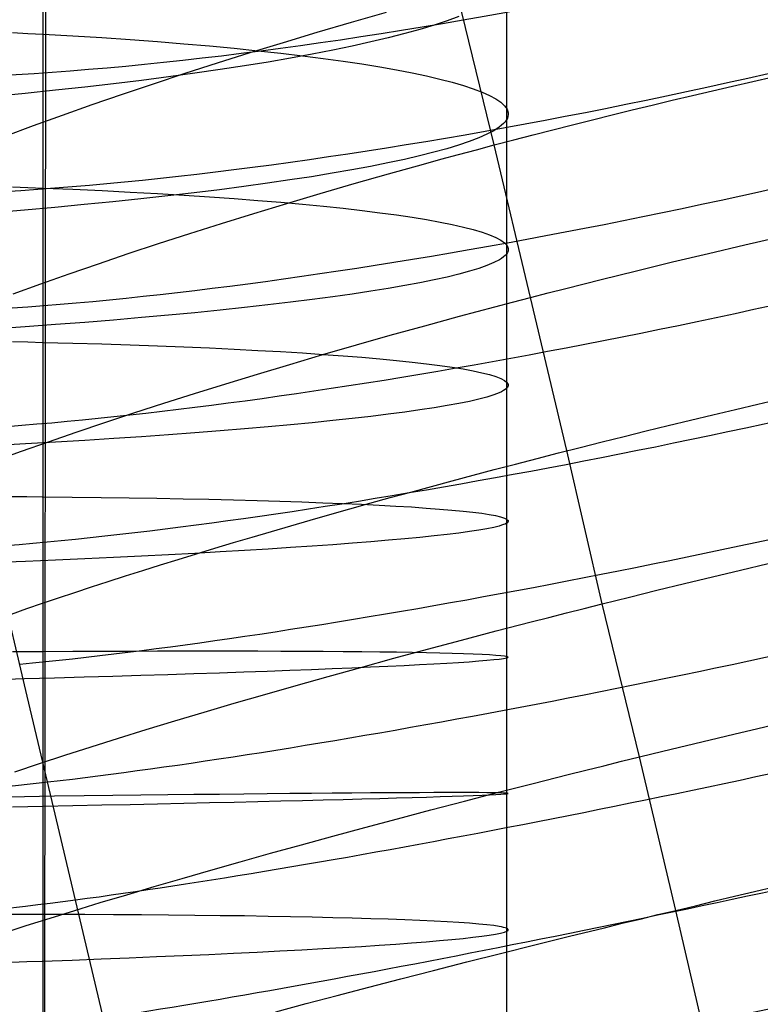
# Model space of a CAD drawing. Extents: x -383 to 1849, y -1185 to -529.
# Tile 137 of 256: x -357 to -348, y -1016 to -1003. Entities that reach past the tile are written whole.
import ezdxf

# ---------------------------------------------------------------- set-up
doc = ezdxf.new("R2010")
doc.units = 0
doc.layers.add('PREDEFINITO', color=7, linetype='CONTINUOUS')

msp = doc.modelspace()

# ---------------------------------------------------------------- linework, layer by layer
at = {"layer": 'PREDEFINITO'}
for p, q in [((-356.95, -878.052, 395), (-357.087, -1065.254, 395)), ((-357.08, -1079.133, 420), (-357.053, -884.99, 420)), ((-357.08, -1079.133, 370), (-357.053, -884.99, 370)), ((-351.137, -1000.868, 661.939), (-351.137, -1004.292, 662.456)), ((-351.293, -1004.612, 473.107), (-351.768, -1002.663, 473.358)), ((-353.119, -1003.041, 473.766), (-352.674, -1002.913, 473.614)), ((-353.559, -1003.169, 473.935), (-353.119, -1003.041, 473.766)), ((-351.897, -1003.023, 658.411), (-352.063, -1003.078, 657.953)), ((-351.746, -1002.968, 658.873), (-351.897, -1003.023, 658.411)), ((-357.463, -1003.173, 675.527), (-357.266, -1003.183, 675.385)), ((-357.266, -1003.183, 675.385), (-357.071, -1003.193, 675.239)), ((-353.992, -1003.299, 474.119), (-353.559, -1003.169, 473.935)), ((-352.44, -1003.187, 657.054), (-352.65, -1003.24, 656.613)), ((-352.244, -1003.133, 657.501), (-352.44, -1003.187, 657.054)), ((-352.063, -1003.078, 657.953), (-352.244, -1003.133, 657.501)), ((-357.071, -1003.193, 675.239), (-356.689, -1003.215, 674.937)), ((-356.689, -1003.215, 674.937), (-356.318, -1003.238, 674.622)), ((-356.318, -1003.238, 674.622), (-355.957, -1003.263, 674.295)), ((-355.957, -1003.263, 674.295), (-355.607, -1003.289, 673.955)), ((-355.607, -1003.289, 673.955), (-355.268, -1003.316, 673.603)), ((-354.419, -1003.43, 474.317), (-353.992, -1003.299, 474.119)), ((-352.873, -1003.293, 656.179), (-353.111, -1003.346, 655.752)), ((-352.65, -1003.24, 656.613), (-352.873, -1003.293, 656.179)), ((-355.268, -1003.316, 673.603), (-354.94, -1003.345, 673.241)), ((-354.94, -1003.345, 673.241), (-354.624, -1003.374, 672.868)), ((-354.839, -1003.562, 474.531), (-354.419, -1003.43, 474.317)), ((-354.624, -1003.374, 672.868), (-354.32, -1003.405, 672.484)), ((-354.32, -1003.405, 672.484), (-354.028, -1003.437, 672.091)), ((-354.028, -1003.437, 672.091), (-353.749, -1003.47, 671.689)), ((-353.361, -1003.398, 655.332), (-353.625, -1003.449, 654.92)), ((-353.111, -1003.346, 655.752), (-353.361, -1003.398, 655.332)), ((-355.252, -1003.695, 474.758), (-354.839, -1003.562, 474.531)), ((-354.19, -1003.55, 654.122), (-354.491, -1003.598, 653.737)), ((-353.902, -1003.5, 654.517), (-354.19, -1003.55, 654.122)), ((-353.625, -1003.449, 654.92), (-353.902, -1003.5, 654.517)), ((-353.749, -1003.47, 671.689), (-353.482, -1003.504, 671.278)), ((-353.482, -1003.504, 671.278), (-353.228, -1003.539, 670.859)), ((-353.228, -1003.539, 670.859), (-352.987, -1003.575, 670.432)), ((-354.804, -1003.646, 653.361), (-355.128, -1003.694, 652.995)), ((-354.491, -1003.598, 653.737), (-354.804, -1003.646, 653.361)), ((-352.987, -1003.575, 670.432), (-352.759, -1003.612, 669.997)), ((-352.759, -1003.612, 669.997), (-352.546, -1003.65, 669.556)), ((-352.546, -1003.65, 669.556), (-352.345, -1003.688, 669.109)), ((-352.345, -1003.688, 669.109), (-352.159, -1003.727, 668.656)), ((-355.81, -1003.785, 652.296), (-356.167, -1003.828, 651.964)), ((-355.464, -1003.74, 652.64), (-355.81, -1003.785, 652.296)), ((-355.658, -1003.828, 475), (-355.252, -1003.695, 474.758)), ((-355.128, -1003.694, 652.995), (-355.464, -1003.74, 652.64)), ((-352.159, -1003.727, 668.656), (-351.988, -1003.768, 668.197)), ((-351.988, -1003.768, 668.197), (-351.831, -1003.808, 667.734)), ((-351.831, -1003.808, 667.734), (-351.688, -1003.85, 667.266)), ((-348.24, -1003.859, 472.732), (-347.981, -1003.8, 472.731)), ((-347.981, -1003.8, 472.731), (-347.722, -1003.742, 472.736)), ((-356.912, -1003.912, 651.335), (-357.299, -1003.952, 651.04)), ((-356.535, -1003.871, 651.643), (-356.912, -1003.912, 651.335)), ((-356.167, -1003.828, 651.964), (-356.535, -1003.871, 651.643)), ((-356.055, -1003.962, 475.255), (-355.658, -1003.828, 475)), ((-351.688, -1003.85, 667.266), (-351.561, -1003.892, 666.794)), ((-351.561, -1003.892, 666.794), (-351.449, -1003.935, 666.319)), ((-351.449, -1003.935, 666.319), (-351.353, -1003.978, 665.841)), ((-348.756, -1003.979, 472.746), (-348.498, -1003.919, 472.737)), ((-348.498, -1003.919, 472.737), (-348.24, -1003.859, 472.732)), ((-357.299, -1003.952, 651.04), (-357.696, -1003.991, 650.758)), ((-356.444, -1004.096, 475.523), (-356.055, -1003.962, 475.255)), ((-351.353, -1003.978, 665.841), (-351.273, -1004.021, 665.361)), ((-351.273, -1004.021, 665.361), (-351.208, -1004.066, 664.879)), ((-351.208, -1004.066, 664.879), (-351.16, -1004.11, 664.395)), ((-349.27, -1004.101, 472.78), (-349.013, -1004.04, 472.761)), ((-349.013, -1004.04, 472.761), (-348.756, -1003.979, 472.746)), ((-356.824, -1004.23, 475.804), (-356.444, -1004.096, 475.523)), ((-351.16, -1004.11, 664.395), (-351.129, -1004.155, 663.911)), ((-351.129, -1004.155, 663.911), (-351.114, -1004.2, 663.426)), ((-349.781, -1004.226, 472.833), (-349.526, -1004.163, 472.804)), ((-349.526, -1004.163, 472.804), (-349.27, -1004.101, 472.78)), ((-357.195, -1004.364, 476.098), (-356.824, -1004.23, 475.804)), ((-351.153, -1004.315, 662.214), (-351.174, -1004.338, 661.973)), ((-351.137, -1004.292, 662.456), (-351.153, -1004.315, 662.214)), ((-351.124, -1004.269, 662.698), (-351.137, -1004.292, 662.456)), ((-351.137, -1004.292, 662.456), (-351.136, -1006.01, 662.665)), ((-351.117, -1004.246, 662.941), (-351.124, -1004.269, 662.698)), ((-351.113, -1004.223, 663.183), (-351.117, -1004.246, 662.941)), ((-351.114, -1004.2, 663.426), (-351.113, -1004.223, 663.183)), ((-350.29, -1004.353, 472.905), (-350.036, -1004.289, 472.866)), ((-350.036, -1004.289, 472.866), (-349.781, -1004.226, 472.833)), ((-357.556, -1004.498, 476.403), (-357.195, -1004.364, 476.098)), ((-351.3, -1004.43, 661.011), (-351.388, -1004.476, 660.533)), ((-351.228, -1004.384, 661.491), (-351.3, -1004.43, 661.011)), ((-351.199, -1004.361, 661.731), (-351.228, -1004.384, 661.491)), ((-351.174, -1004.338, 661.973), (-351.199, -1004.361, 661.731)), ((-350.794, -1004.481, 472.996), (-350.542, -1004.417, 472.948)), ((-350.542, -1004.417, 472.948), (-350.29, -1004.353, 472.905)), ((-351.612, -1004.569, 659.586), (-351.749, -1004.615, 659.118)), ((-351.492, -1004.522, 660.058), (-351.612, -1004.569, 659.586)), ((-351.388, -1004.476, 660.533), (-351.492, -1004.522, 660.058)), ((-351.293, -1004.612, 473.107), (-351.044, -1004.546, 473.049)), ((-351.044, -1004.546, 473.049), (-350.794, -1004.481, 472.996)), ((-351.9, -1004.661, 658.655), (-352.067, -1004.707, 658.196)), ((-351.749, -1004.615, 659.118), (-351.9, -1004.661, 658.655)), ((-351.75, -1004.734, 473.228), (-351.522, -1004.673, 473.165)), ((-351.522, -1004.673, 473.165), (-351.293, -1004.612, 473.107)), ((-350.828, -1006.566, 472.896), (-351.293, -1004.612, 473.107)), ((-352.444, -1004.798, 657.293), (-352.655, -1004.843, 656.851)), ((-352.248, -1004.752, 657.742), (-352.444, -1004.798, 657.293)), ((-352.067, -1004.707, 658.196), (-352.248, -1004.752, 657.742)), ((-352.201, -1004.857, 473.364), (-351.976, -1004.795, 473.294)), ((-351.976, -1004.795, 473.294), (-351.75, -1004.734, 473.228)), ((-353.117, -1004.932, 655.987), (-353.368, -1004.976, 655.565)), ((-352.879, -1004.888, 656.415), (-353.117, -1004.932, 655.987)), ((-352.655, -1004.843, 656.851), (-352.879, -1004.888, 656.415)), ((-352.647, -1004.982, 473.517), (-352.201, -1004.857, 473.364)), ((-353.909, -1005.061, 654.747), (-354.198, -1005.104, 654.35)), ((-353.632, -1005.019, 655.152), (-353.909, -1005.061, 654.747)), ((-353.368, -1004.976, 655.565), (-353.632, -1005.019, 655.152)), ((-353.087, -1005.107, 473.686), (-352.647, -1004.982, 473.517)), ((-357.462, -1005.151, 675.753), (-357.265, -1005.158, 675.611)), ((-357.265, -1005.158, 675.611), (-357.07, -1005.165, 675.465)), ((-357.07, -1005.165, 675.465), (-356.688, -1005.181, 675.163)), ((-356.688, -1005.181, 675.163), (-356.316, -1005.198, 674.847)), ((-356.316, -1005.198, 674.847), (-355.955, -1005.216, 674.519)), ((-354.812, -1005.186, 653.586), (-355.137, -1005.226, 653.218)), ((-354.499, -1005.145, 653.963), (-354.812, -1005.186, 653.586)), ((-354.198, -1005.104, 654.35), (-354.499, -1005.145, 653.963)), ((-353.522, -1005.234, 473.87), (-353.087, -1005.107, 473.686)), ((-355.82, -1005.303, 652.516), (-356.177, -1005.34, 652.182)), ((-355.955, -1005.216, 674.519), (-355.605, -1005.236, 674.179)), ((-355.473, -1005.265, 652.862), (-355.82, -1005.303, 652.516)), ((-355.605, -1005.236, 674.179), (-355.266, -1005.256, 673.828)), ((-355.137, -1005.226, 653.218), (-355.473, -1005.265, 652.862)), ((-355.266, -1005.256, 673.828), (-354.939, -1005.277, 673.465)), ((-354.939, -1005.277, 673.465), (-354.623, -1005.299, 673.091)), ((-354.623, -1005.299, 673.091), (-354.319, -1005.323, 672.707)), ((-354.319, -1005.323, 672.707), (-354.027, -1005.347, 672.313)), ((-353.95, -1005.361, 474.07), (-353.522, -1005.234, 473.87)), ((-357.309, -1005.446, 651.254), (-357.706, -1005.48, 650.971)), ((-356.922, -1005.412, 651.551), (-357.309, -1005.446, 651.254)), ((-356.544, -1005.377, 651.86), (-356.922, -1005.412, 651.551)), ((-356.177, -1005.34, 652.182), (-356.544, -1005.377, 651.86)), ((-354.371, -1005.49, 474.284), (-353.95, -1005.361, 474.07)), ((-354.027, -1005.347, 672.313), (-353.748, -1005.372, 671.911)), ((-353.748, -1005.372, 671.911), (-353.481, -1005.398, 671.499)), ((-353.481, -1005.398, 671.499), (-353.227, -1005.424, 671.079)), ((-353.227, -1005.424, 671.079), (-352.986, -1005.452, 670.651)), ((-352.986, -1005.452, 670.651), (-352.758, -1005.48, 670.217)), ((-354.785, -1005.618, 474.512), (-354.371, -1005.49, 474.284)), ((-352.758, -1005.48, 670.217), (-352.545, -1005.509, 669.775)), ((-352.545, -1005.509, 669.775), (-352.345, -1005.539, 669.327)), ((-352.345, -1005.539, 669.327), (-352.159, -1005.569, 668.873)), ((-352.159, -1005.569, 668.873), (-351.987, -1005.6, 668.414)), ((-355.192, -1005.747, 474.755), (-354.785, -1005.618, 474.512)), ((-351.987, -1005.6, 668.414), (-351.83, -1005.632, 667.95)), ((-351.83, -1005.632, 667.95), (-351.688, -1005.664, 667.481)), ((-351.688, -1005.664, 667.481), (-351.561, -1005.696, 667.009)), ((-351.561, -1005.696, 667.009), (-351.449, -1005.73, 666.533)), ((-355.591, -1005.876, 475.011), (-355.192, -1005.747, 474.755)), ((-351.449, -1005.73, 666.533), (-351.353, -1005.763, 666.055)), ((-351.353, -1005.763, 666.055), (-351.273, -1005.797, 665.574)), ((-351.273, -1005.797, 665.574), (-351.208, -1005.832, 665.091)), ((-351.208, -1005.832, 665.091), (-351.16, -1005.867, 664.606)), ((-348.085, -1005.892, 472.524), (-347.62, -1005.785, 472.517)), ((-355.981, -1006.005, 475.28), (-355.591, -1005.876, 475.011)), ((-351.16, -1005.867, 664.606), (-351.129, -1005.902, 664.121)), ((-351.129, -1005.902, 664.121), (-351.114, -1005.938, 663.635)), ((-351.113, -1005.956, 663.393), (-351.116, -1005.974, 663.15)), ((-351.114, -1005.938, 663.635), (-351.113, -1005.956, 663.393)), ((-348.548, -1006.001, 472.547), (-348.085, -1005.892, 472.524)), ((-356.363, -1006.135, 475.562), (-355.981, -1006.005, 475.28)), ((-351.227, -1006.083, 661.698), (-351.298, -1006.12, 661.217)), ((-351.198, -1006.065, 661.939), (-351.227, -1006.083, 661.698)), ((-351.173, -1006.046, 662.18), (-351.198, -1006.065, 661.939)), ((-351.152, -1006.028, 662.422), (-351.173, -1006.046, 662.18)), ((-351.136, -1006.01, 662.665), (-351.152, -1006.028, 662.422)), ((-351.136, -1006.01, 662.665), (-351.137, -1009.459, 662.964)), ((-351.124, -1005.992, 662.907), (-351.136, -1006.01, 662.665)), ((-351.116, -1005.974, 663.15), (-351.124, -1005.992, 662.907)), ((-349.01, -1006.111, 472.586), (-348.548, -1006.001, 472.547)), ((-356.735, -1006.264, 475.856), (-356.363, -1006.135, 475.562)), ((-351.49, -1006.193, 660.263), (-351.61, -1006.23, 659.791)), ((-351.386, -1006.156, 660.738), (-351.49, -1006.193, 660.263)), ((-351.298, -1006.12, 661.217), (-351.386, -1006.156, 660.738)), ((-349.469, -1006.223, 472.64), (-349.01, -1006.111, 472.586)), ((-357.099, -1006.392, 476.162), (-356.735, -1006.264, 475.856)), ((-352.064, -1006.341, 658.398), (-352.245, -1006.377, 657.944)), ((-351.897, -1006.304, 658.858), (-352.064, -1006.341, 658.398)), ((-351.746, -1006.267, 659.322), (-351.897, -1006.304, 658.858)), ((-351.61, -1006.23, 659.791), (-351.746, -1006.267, 659.322)), ((-350.378, -1006.451, 472.795), (-349.925, -1006.336, 472.709)), ((-349.925, -1006.336, 472.709), (-349.469, -1006.223, 472.64)), ((-357.452, -1006.52, 476.481), (-357.099, -1006.392, 476.162)), ((-352.65, -1006.45, 657.052), (-352.874, -1006.486, 656.615)), ((-352.44, -1006.414, 657.495), (-352.65, -1006.45, 657.052)), ((-352.245, -1006.377, 657.944), (-352.44, -1006.414, 657.495)), ((-350.604, -1006.508, 472.844), (-350.378, -1006.451, 472.795)), ((-353.626, -1006.592, 655.35), (-353.902, -1006.627, 654.944)), ((-353.362, -1006.557, 655.764), (-353.626, -1006.592, 655.35)), ((-353.111, -1006.522, 656.186), (-353.362, -1006.557, 655.764)), ((-352.874, -1006.486, 656.615), (-353.111, -1006.522, 656.186)), ((-351.057, -1006.626, 472.955), (-350.828, -1006.566, 472.896)), ((-350.828, -1006.566, 472.896), (-350.604, -1006.508, 472.844)), ((-350.365, -1008.526, 472.725), (-350.828, -1006.566, 472.896)), ((-354.492, -1006.695, 654.16), (-354.805, -1006.728, 653.782)), ((-354.191, -1006.661, 654.547), (-354.492, -1006.695, 654.16)), ((-353.902, -1006.627, 654.944), (-354.191, -1006.661, 654.547)), ((-351.511, -1006.746, 473.084), (-351.284, -1006.686, 473.017)), ((-351.284, -1006.686, 473.017), (-351.057, -1006.626, 472.955)), ((-355.811, -1006.824, 652.711), (-356.168, -1006.855, 652.376)), ((-355.464, -1006.793, 653.057), (-355.811, -1006.824, 652.711)), ((-355.129, -1006.761, 653.414), (-355.464, -1006.793, 653.057)), ((-354.805, -1006.728, 653.782), (-355.129, -1006.761, 653.414)), ((-352.183, -1006.929, 473.308), (-351.736, -1006.807, 473.155)), ((-351.736, -1006.807, 473.155), (-351.511, -1006.746, 473.084)), ((-357.299, -1006.943, 651.446), (-357.696, -1006.971, 651.163)), ((-356.912, -1006.914, 651.744), (-357.299, -1006.943, 651.446)), ((-356.535, -1006.885, 652.054), (-356.912, -1006.914, 651.744)), ((-356.168, -1006.855, 652.376), (-356.535, -1006.885, 652.054)), ((-352.624, -1007.051, 473.478), (-352.183, -1006.929, 473.308)), ((-353.059, -1007.175, 473.662), (-352.624, -1007.051, 473.478)), ((-357.464, -1007.132, 675.941), (-357.266, -1007.136, 675.799)), ((-357.266, -1007.136, 675.799), (-357.072, -1007.141, 675.652)), ((-357.072, -1007.141, 675.652), (-356.689, -1007.151, 675.35)), ((-356.689, -1007.151, 675.35), (-356.318, -1007.162, 675.034)), ((-356.318, -1007.162, 675.034), (-355.957, -1007.173, 674.705)), ((-355.957, -1007.173, 674.705), (-355.607, -1007.186, 674.364)), ((-355.607, -1007.186, 674.364), (-355.268, -1007.199, 674.011)), ((-355.268, -1007.199, 674.011), (-354.94, -1007.213, 673.648)), ((-354.94, -1007.213, 673.648), (-354.624, -1007.228, 673.273)), ((-353.488, -1007.298, 473.862), (-353.059, -1007.175, 473.662)), ((-354.624, -1007.228, 673.273), (-354.32, -1007.244, 672.888)), ((-354.32, -1007.244, 672.888), (-354.029, -1007.26, 672.494)), ((-354.029, -1007.26, 672.494), (-353.749, -1007.277, 672.09)), ((-353.91, -1007.423, 474.077), (-353.488, -1007.298, 473.862)), ((-353.749, -1007.277, 672.09), (-353.482, -1007.295, 671.677)), ((-353.482, -1007.295, 671.677), (-353.228, -1007.314, 671.256)), ((-353.228, -1007.314, 671.256), (-352.987, -1007.333, 670.827)), ((-352.987, -1007.333, 670.827), (-352.76, -1007.352, 670.391)), ((-354.325, -1007.547, 474.306), (-353.91, -1007.423, 474.077)), ((-352.76, -1007.352, 670.391), (-352.546, -1007.373, 669.949)), ((-352.546, -1007.373, 669.949), (-352.346, -1007.394, 669.5)), ((-352.346, -1007.394, 669.5), (-352.16, -1007.415, 669.045)), ((-352.16, -1007.415, 669.045), (-351.989, -1007.437, 668.584)), ((-351.989, -1007.437, 668.584), (-351.832, -1007.459, 668.119)), ((-351.832, -1007.459, 668.119), (-351.689, -1007.482, 667.65)), ((-354.732, -1007.672, 474.549), (-354.325, -1007.547, 474.306)), ((-351.689, -1007.482, 667.65), (-351.562, -1007.506, 667.176)), ((-351.562, -1007.506, 667.176), (-351.45, -1007.53, 666.7)), ((-351.45, -1007.53, 666.7), (-351.354, -1007.554, 666.22)), ((-351.354, -1007.554, 666.22), (-351.274, -1007.578, 665.738)), ((-351.274, -1007.578, 665.738), (-351.209, -1007.603, 665.254)), ((-355.132, -1007.796, 474.806), (-354.732, -1007.672, 474.549)), ((-351.209, -1007.603, 665.254), (-351.161, -1007.629, 664.769)), ((-351.161, -1007.629, 664.769), (-351.13, -1007.655, 664.283)), ((-351.125, -1007.72, 663.067), (-351.137, -1007.733, 662.824)), ((-351.13, -1007.655, 664.283), (-351.115, -1007.681, 663.797)), ((-351.117, -1007.707, 663.31), (-351.125, -1007.72, 663.067)), ((-351.114, -1007.694, 663.553), (-351.117, -1007.707, 663.31)), ((-351.115, -1007.681, 663.797), (-351.114, -1007.694, 663.553)), ((-355.524, -1007.921, 475.076), (-355.132, -1007.796, 474.806)), ((-351.387, -1007.842, 660.896), (-351.49, -1007.869, 660.42)), ((-351.299, -1007.814, 661.375), (-351.387, -1007.842, 660.896)), ((-351.228, -1007.787, 661.856), (-351.299, -1007.814, 661.375)), ((-351.199, -1007.774, 662.098), (-351.228, -1007.787, 661.856)), ((-351.174, -1007.76, 662.34), (-351.199, -1007.774, 662.098)), ((-351.153, -1007.747, 662.582), (-351.174, -1007.76, 662.34)), ((-351.137, -1007.733, 662.824), (-351.153, -1007.747, 662.582)), ((-355.907, -1008.045, 475.358), (-355.524, -1007.921, 475.076)), ((-352.064, -1007.98, 658.554), (-352.245, -1008.007, 658.1)), ((-351.897, -1007.952, 659.014), (-352.064, -1007.98, 658.554)), ((-351.746, -1007.924, 659.479), (-351.897, -1007.952, 659.014)), ((-351.61, -1007.897, 659.948), (-351.746, -1007.924, 659.479)), ((-351.49, -1007.869, 660.42), (-351.61, -1007.897, 659.948)), ((-356.281, -1008.168, 475.653), (-355.907, -1008.045, 475.358)), ((-352.874, -1008.09, 656.771), (-353.111, -1008.117, 656.342)), ((-352.65, -1008.062, 657.208), (-352.874, -1008.09, 656.771)), ((-352.44, -1008.035, 657.651), (-352.65, -1008.062, 657.208)), ((-352.245, -1008.007, 658.1), (-352.44, -1008.035, 657.651)), ((-356.645, -1008.291, 475.961), (-356.281, -1008.168, 475.653)), ((-354.19, -1008.223, 654.703), (-354.491, -1008.25, 654.315)), ((-353.901, -1008.197, 655.1), (-354.19, -1008.223, 654.703)), ((-353.625, -1008.171, 655.506), (-353.901, -1008.197, 655.1)), ((-353.361, -1008.144, 655.92), (-353.625, -1008.171, 655.506)), ((-353.111, -1008.117, 656.342), (-353.361, -1008.144, 655.92)), ((-357, -1008.414, 476.279), (-356.645, -1008.291, 475.961)), ((-355.809, -1008.35, 652.866), (-356.166, -1008.374, 652.532)), ((-355.463, -1008.325, 653.212), (-355.809, -1008.35, 652.866)), ((-355.128, -1008.301, 653.569), (-355.463, -1008.325, 653.212)), ((-354.804, -1008.275, 653.937), (-355.128, -1008.301, 653.569)), ((-354.491, -1008.25, 654.315), (-354.804, -1008.275, 653.937)), ((-357.298, -1008.443, 651.602), (-357.694, -1008.465, 651.318)), ((-357.345, -1008.535, 476.61), (-357, -1008.414, 476.279)), ((-356.911, -1008.421, 651.899), (-357.298, -1008.443, 651.602)), ((-356.534, -1008.398, 652.209), (-356.911, -1008.421, 651.899)), ((-356.166, -1008.374, 652.532), (-356.534, -1008.398, 652.209)), ((-357.679, -1008.656, 476.951), (-357.345, -1008.535, 476.61)), ((-349.91, -1010.491, 472.593), (-350.365, -1008.526, 472.725)), ((-357.474, -1009.115, 676.097), (-357.277, -1009.117, 675.954)), ((-357.277, -1009.117, 675.954), (-357.082, -1009.119, 675.808)), ((-357.082, -1009.119, 675.808), (-356.7, -1009.123, 675.505)), ((-356.7, -1009.123, 675.505), (-356.328, -1009.127, 675.189)), ((-356.328, -1009.127, 675.189), (-355.967, -1009.132, 674.86)), ((-355.967, -1009.132, 674.86), (-355.616, -1009.138, 674.519)), ((-355.616, -1009.138, 674.519), (-355.277, -1009.145, 674.166)), ((-355.277, -1009.145, 674.166), (-354.949, -1009.151, 673.801)), ((-354.949, -1009.151, 673.801), (-354.633, -1009.159, 673.426)), ((-354.633, -1009.159, 673.426), (-354.329, -1009.167, 673.041)), ((-354.329, -1009.167, 673.041), (-354.037, -1009.176, 672.646)), ((-354.037, -1009.176, 672.646), (-353.757, -1009.185, 672.242)), ((-353.757, -1009.185, 672.242), (-353.49, -1009.195, 671.829)), ((-353.49, -1009.195, 671.829), (-353.235, -1009.205, 671.407)), ((-353.235, -1009.205, 671.407), (-352.994, -1009.215, 670.978)), ((-352.994, -1009.215, 670.978), (-352.766, -1009.227, 670.541)), ((-352.766, -1009.227, 670.541), (-352.552, -1009.238, 670.098)), ((-352.552, -1009.238, 670.098), (-352.352, -1009.25, 669.648)), ((-352.352, -1009.25, 669.648), (-352.165, -1009.263, 669.193)), ((-352.165, -1009.263, 669.193), (-351.993, -1009.276, 668.732)), ((-351.993, -1009.276, 668.732), (-351.836, -1009.289, 668.266)), ((-351.836, -1009.289, 668.266), (-351.693, -1009.303, 667.796)), ((-351.693, -1009.303, 667.796), (-351.566, -1009.317, 667.322)), ((-351.566, -1009.317, 667.322), (-351.453, -1009.331, 666.845)), ((-351.453, -1009.331, 666.845), (-351.357, -1009.346, 666.365)), ((-351.357, -1009.346, 666.365), (-351.276, -1009.361, 665.882)), ((-351.276, -1009.361, 665.882), (-351.211, -1009.377, 665.398)), ((-351.228, -1009.494, 661.995), (-351.299, -1009.512, 661.513)), ((-351.199, -1009.485, 662.237), (-351.228, -1009.494, 661.995)), ((-351.211, -1009.377, 665.398), (-351.163, -1009.393, 664.912)), ((-351.174, -1009.476, 662.479), (-351.199, -1009.485, 662.237)), ((-351.153, -1009.468, 662.721), (-351.174, -1009.476, 662.479)), ((-351.163, -1009.393, 664.912), (-351.131, -1009.409, 664.425)), ((-351.137, -1009.459, 662.964), (-351.153, -1009.468, 662.721)), ((-351.125, -1009.451, 663.207), (-351.137, -1009.459, 662.964)), ((-351.137, -1009.459, 662.964), (-351.137, -1011.186, 663.083)), ((-351.131, -1009.409, 664.425), (-351.116, -1009.425, 663.938)), ((-351.118, -1009.442, 663.451), (-351.125, -1009.451, 663.207)), ((-351.115, -1009.434, 663.694), (-351.118, -1009.442, 663.451)), ((-351.116, -1009.425, 663.938), (-351.115, -1009.434, 663.694)), ((-351.897, -1009.603, 659.15), (-352.063, -1009.621, 658.689)), ((-351.746, -1009.584, 659.615), (-351.897, -1009.603, 659.15)), ((-351.61, -1009.566, 660.084), (-351.746, -1009.584, 659.615)), ((-351.49, -1009.548, 660.557), (-351.61, -1009.566, 660.084)), ((-351.386, -1009.53, 661.034), (-351.49, -1009.548, 660.557)), ((-351.299, -1009.512, 661.513), (-351.386, -1009.53, 661.034)), ((-353.361, -1009.734, 656.052), (-353.625, -1009.752, 655.637)), ((-353.11, -1009.715, 656.474), (-353.361, -1009.734, 656.052)), ((-352.873, -1009.696, 656.904), (-353.11, -1009.715, 656.474)), ((-352.649, -1009.677, 657.341), (-352.873, -1009.696, 656.904)), ((-352.439, -1009.659, 657.784), (-352.649, -1009.677, 657.341)), ((-352.244, -1009.64, 658.234), (-352.439, -1009.659, 657.784)), ((-352.063, -1009.621, 658.689), (-352.244, -1009.64, 658.234)), ((-357.108, -1009.797, 420), (-357.108, -1009.797, 370)), ((-355.463, -1009.862, 653.341), (-355.81, -1009.88, 652.995)), ((-355.128, -1009.844, 653.699), (-355.463, -1009.862, 653.341)), ((-354.804, -1009.826, 654.067), (-355.128, -1009.844, 653.699)), ((-354.491, -1009.808, 654.445), (-354.804, -1009.826, 654.067)), ((-354.19, -1009.789, 654.833), (-354.491, -1009.808, 654.445)), ((-353.901, -1009.771, 655.231), (-354.19, -1009.789, 654.833)), ((-353.625, -1009.752, 655.637), (-353.901, -1009.771, 655.231)), ((-357.298, -1009.948, 651.729), (-357.695, -1009.964, 651.445)), ((-356.911, -1009.931, 652.026), (-357.298, -1009.948, 651.729)), ((-356.534, -1009.914, 652.337), (-356.911, -1009.931, 652.026)), ((-356.167, -1009.897, 652.66), (-356.534, -1009.914, 652.337)), ((-355.81, -1009.88, 652.995), (-356.167, -1009.897, 652.66)), ((-348.141, -1010.06, 472.29), (-347.783, -1009.975, 472.257)), ((-348.499, -1010.145, 472.331), (-348.141, -1010.06, 472.29)), ((-357.274, -1011.674, 497.75), (-357.633, -1010.163, 497.897)), ((-349.209, -1010.317, 472.443), (-348.855, -1010.231, 472.382)), ((-348.855, -1010.231, 472.382), (-348.499, -1010.145, 472.331)), ((-349.561, -1010.404, 472.513), (-349.209, -1010.317, 472.443)), ((-350.14, -1010.549, 472.651), (-349.91, -1010.491, 472.593)), ((-349.91, -1010.491, 472.593), (-349.561, -1010.404, 472.513)), ((-349.433, -1012.451, 472.494), (-349.91, -1010.491, 472.593)), ((-350.595, -1010.664, 472.78), (-350.368, -1010.606, 472.713)), ((-350.368, -1010.606, 472.713), (-350.14, -1010.549, 472.651)), ((-351.269, -1010.838, 473.004), (-350.821, -1010.722, 472.85)), ((-350.821, -1010.722, 472.85), (-350.595, -1010.664, 472.78)), ((-351.711, -1010.955, 473.173), (-351.269, -1010.838, 473.004)), ((-352.148, -1011.071, 473.358), (-351.711, -1010.955, 473.173)), ((-357.463, -1011.103, 676.201), (-357.266, -1011.101, 676.058)), ((-357.266, -1011.101, 676.058), (-357.071, -1011.1, 675.912)), ((-357.071, -1011.1, 675.912), (-356.689, -1011.098, 675.61)), ((-356.689, -1011.098, 675.61), (-356.317, -1011.097, 675.294)), ((-356.317, -1011.097, 675.294), (-355.956, -1011.095, 674.965)), ((-355.956, -1011.095, 674.965), (-355.606, -1011.094, 674.625)), ((-355.606, -1011.094, 674.625), (-355.267, -1011.094, 674.272)), ((-355.267, -1011.094, 674.272), (-354.94, -1011.093, 673.909)), ((-354.94, -1011.093, 673.909), (-354.624, -1011.094, 673.534)), ((-354.624, -1011.094, 673.534), (-354.32, -1011.094, 673.15)), ((-354.32, -1011.094, 673.15), (-354.028, -1011.095, 672.756)), ((-354.028, -1011.095, 672.756), (-353.749, -1011.096, 672.352)), ((-353.749, -1011.096, 672.352), (-353.482, -1011.097, 671.94)), ((-353.482, -1011.097, 671.94), (-353.228, -1011.099, 671.519)), ((-353.228, -1011.099, 671.519), (-352.987, -1011.101, 671.09)), ((-352.987, -1011.101, 671.09), (-352.759, -1011.104, 670.654)), ((-352.759, -1011.104, 670.654), (-352.545, -1011.107, 670.212)), ((-352.578, -1011.187, 473.558), (-352.148, -1011.071, 473.358)), ((-352.545, -1011.107, 670.212), (-352.345, -1011.11, 669.763)), ((-352.345, -1011.11, 669.763), (-352.159, -1011.113, 669.308)), ((-352.159, -1011.113, 669.308), (-351.988, -1011.117, 668.848)), ((-351.988, -1011.117, 668.848), (-351.83, -1011.121, 668.382)), ((-351.83, -1011.121, 668.382), (-351.688, -1011.125, 667.913)), ((-351.688, -1011.125, 667.913), (-351.561, -1011.13, 667.439)), ((-351.561, -1011.13, 667.439), (-351.449, -1011.135, 666.963)), ((-353.002, -1011.304, 473.773), (-352.578, -1011.187, 473.558)), ((-351.9, -1011.254, 659.264), (-352.067, -1011.264, 658.803)), ((-351.749, -1011.245, 659.73), (-351.9, -1011.254, 659.264)), ((-351.613, -1011.236, 660.2), (-351.749, -1011.245, 659.73)), ((-351.492, -1011.227, 660.674), (-351.613, -1011.236, 660.2)), ((-351.388, -1011.218, 661.151), (-351.492, -1011.227, 660.674)), ((-351.449, -1011.135, 666.963), (-351.353, -1011.141, 666.483)), ((-351.3, -1011.21, 661.631), (-351.388, -1011.218, 661.151)), ((-351.353, -1011.141, 666.483), (-351.273, -1011.146, 666.001)), ((-351.228, -1011.202, 662.114), (-351.3, -1011.21, 661.631)), ((-351.273, -1011.146, 666.001), (-351.208, -1011.152, 665.516)), ((-351.199, -1011.198, 662.355), (-351.228, -1011.202, 662.114)), ((-351.208, -1011.152, 665.516), (-351.16, -1011.158, 665.031)), ((-351.174, -1011.194, 662.598), (-351.199, -1011.198, 662.355)), ((-351.153, -1011.19, 662.84), (-351.174, -1011.194, 662.598)), ((-351.16, -1011.158, 665.031), (-351.129, -1011.165, 664.544)), ((-351.137, -1011.186, 663.083), (-351.153, -1011.19, 662.84)), ((-351.124, -1011.182, 663.327), (-351.137, -1011.186, 663.083)), ((-351.137, -1011.186, 663.083), (-351.137, -1012.916, 663.154)), ((-351.129, -1011.165, 664.544), (-351.114, -1011.172, 664.057)), ((-351.117, -1011.179, 663.57), (-351.124, -1011.182, 663.327)), ((-351.113, -1011.175, 663.814), (-351.117, -1011.179, 663.57)), ((-351.114, -1011.172, 664.057), (-351.113, -1011.175, 663.814)), ((-354.813, -1011.377, 654.169), (-355.138, -1011.388, 653.8)), ((-354.5, -1011.366, 654.549), (-354.813, -1011.377, 654.169)), ((-354.199, -1011.356, 654.938), (-354.5, -1011.366, 654.549)), ((-353.91, -1011.345, 655.337), (-354.199, -1011.356, 654.938)), ((-353.633, -1011.334, 655.744), (-353.91, -1011.345, 655.337)), ((-353.368, -1011.324, 656.16), (-353.633, -1011.334, 655.744)), ((-353.418, -1011.42, 474.002), (-353.002, -1011.304, 473.773)), ((-353.117, -1011.314, 656.583), (-353.368, -1011.324, 656.16)), ((-352.879, -1011.303, 657.014), (-353.117, -1011.314, 656.583)), ((-352.655, -1011.293, 657.452), (-352.879, -1011.303, 657.014)), ((-352.445, -1011.283, 657.897), (-352.655, -1011.293, 657.452)), ((-352.249, -1011.273, 658.347), (-352.445, -1011.283, 657.897)), ((-352.067, -1011.264, 658.803), (-352.249, -1011.273, 658.347)), ((-357.31, -1011.453, 651.824), (-357.707, -1011.464, 651.539)), ((-356.923, -1011.442, 652.123), (-357.31, -1011.453, 651.824)), ((-356.546, -1011.432, 652.434), (-356.923, -1011.442, 652.123)), ((-356.178, -1011.421, 652.758), (-356.546, -1011.432, 652.434)), ((-355.821, -1011.41, 653.094), (-356.178, -1011.421, 652.758)), ((-355.474, -1011.399, 653.441), (-355.821, -1011.41, 653.094)), ((-355.138, -1011.388, 653.8), (-355.474, -1011.399, 653.441)), ((-353.828, -1011.535, 474.245), (-353.418, -1011.42, 474.002)), ((-354.229, -1011.65, 474.502), (-353.828, -1011.535, 474.245)), ((-356.915, -1013.186, 497.632), (-357.274, -1011.674, 497.75)), ((-354.623, -1011.764, 474.772), (-354.229, -1011.65, 474.502)), ((-355.383, -1011.991, 475.35), (-355.007, -1011.878, 475.055)), ((-355.007, -1011.878, 475.055), (-354.623, -1011.764, 474.772)), ((-355.75, -1012.102, 475.658), (-355.383, -1011.991, 475.35)), ((-347.919, -1012.086, 472.218), (-347.613, -1012.013, 472.184)), ((-356.107, -1012.213, 475.977), (-355.75, -1012.102, 475.658)), ((-348.224, -1012.158, 472.259), (-347.919, -1012.086, 472.218)), ((-356.454, -1012.322, 476.308), (-356.107, -1012.213, 475.977)), ((-348.832, -1012.304, 472.362), (-348.529, -1012.231, 472.307)), ((-348.529, -1012.231, 472.307), (-348.224, -1012.158, 472.259)), ((-356.791, -1012.43, 476.65), (-356.454, -1012.322, 476.308)), ((-349.433, -1012.451, 472.494), (-349.133, -1012.377, 472.424)), ((-349.133, -1012.377, 472.424), (-348.832, -1012.304, 472.362)), ((-357.116, -1012.536, 477.003), (-356.791, -1012.43, 476.65)), ((-349.891, -1012.564, 472.615), (-349.662, -1012.507, 472.552)), ((-349.662, -1012.507, 472.552), (-349.433, -1012.451, 472.494)), ((-348.966, -1014.417, 472.435), (-349.433, -1012.451, 472.494)), ((-357.431, -1012.641, 477.366), (-357.116, -1012.536, 477.003)), ((-350.345, -1012.677, 472.752), (-350.119, -1012.621, 472.681)), ((-350.119, -1012.621, 472.681), (-349.891, -1012.564, 472.615)), ((-350.794, -1012.791, 472.906), (-350.345, -1012.677, 472.752)), ((-351.237, -1012.904, 473.076), (-350.794, -1012.791, 472.906)), ((-357.31, -1012.961, 651.893), (-357.707, -1012.966, 651.608)), ((-356.923, -1012.956, 652.191), (-357.31, -1012.961, 651.893)), ((-356.545, -1012.951, 652.503), (-356.923, -1012.956, 652.191)), ((-356.178, -1012.947, 652.827), (-356.545, -1012.951, 652.503)), ((-355.82, -1012.943, 653.163), (-356.178, -1012.947, 652.827)), ((-355.474, -1012.938, 653.51), (-355.82, -1012.943, 653.163)), ((-355.138, -1012.935, 653.869), (-355.474, -1012.938, 653.51)), ((-354.813, -1012.931, 654.239), (-355.138, -1012.935, 653.869)), ((-354.5, -1012.928, 654.618), (-354.813, -1012.931, 654.239)), ((-354.624, -1013.029, 673.605), (-354.32, -1013.022, 673.221)), ((-354.199, -1012.925, 655.008), (-354.5, -1012.928, 654.618)), ((-354.32, -1013.022, 673.221), (-354.028, -1013.015, 672.826)), ((-353.909, -1012.922, 655.406), (-354.199, -1012.925, 655.008)), ((-354.028, -1013.015, 672.826), (-353.748, -1013.009, 672.423)), ((-353.632, -1012.919, 655.814), (-353.909, -1012.922, 655.406)), ((-353.748, -1013.009, 672.423), (-353.482, -1013.002, 672.01)), ((-353.368, -1012.917, 656.229), (-353.632, -1012.919, 655.814)), ((-353.482, -1013.002, 672.01), (-353.228, -1012.995, 671.59)), ((-353.117, -1012.915, 656.653), (-353.368, -1012.917, 656.229)), ((-353.228, -1012.995, 671.59), (-352.987, -1012.989, 671.161)), ((-352.879, -1012.913, 657.084), (-353.117, -1012.915, 656.653)), ((-352.987, -1012.989, 671.161), (-352.759, -1012.983, 670.725)), ((-352.655, -1012.912, 657.522), (-352.879, -1012.913, 657.084)), ((-352.759, -1012.983, 670.725), (-352.545, -1012.977, 670.283)), ((-352.445, -1012.911, 657.967), (-352.655, -1012.912, 657.522)), ((-352.545, -1012.977, 670.283), (-352.345, -1012.971, 669.834)), ((-352.249, -1012.91, 658.417), (-352.445, -1012.911, 657.967)), ((-352.345, -1012.971, 669.834), (-352.159, -1012.966, 669.379)), ((-352.067, -1012.909, 658.873), (-352.249, -1012.91, 658.417)), ((-352.159, -1012.966, 669.379), (-351.987, -1012.96, 668.919)), ((-352.106, -1013.13, 473.462), (-351.675, -1013.017, 473.261)), ((-351.9, -1012.909, 659.335), (-352.067, -1012.909, 658.873)), ((-351.987, -1012.96, 668.919), (-351.83, -1012.955, 668.453)), ((-351.749, -1012.908, 659.801), (-351.9, -1012.909, 659.335)), ((-351.83, -1012.955, 668.453), (-351.688, -1012.95, 667.984)), ((-351.613, -1012.909, 660.271), (-351.749, -1012.908, 659.801)), ((-351.688, -1012.95, 667.984), (-351.561, -1012.946, 667.51)), ((-351.675, -1013.017, 473.261), (-351.237, -1012.904, 473.076)), ((-351.492, -1012.909, 660.745), (-351.613, -1012.909, 660.271)), ((-351.561, -1012.946, 667.51), (-351.449, -1012.941, 667.034)), ((-351.388, -1012.91, 661.222), (-351.492, -1012.909, 660.745)), ((-351.449, -1012.941, 667.034), (-351.353, -1012.937, 666.554)), ((-351.3, -1012.911, 661.702), (-351.388, -1012.91, 661.222)), ((-351.353, -1012.937, 666.554), (-351.273, -1012.933, 666.072)), ((-351.228, -1012.912, 662.184), (-351.3, -1012.911, 661.702)), ((-351.273, -1012.933, 666.072), (-351.208, -1012.93, 665.587)), ((-351.199, -1012.913, 662.426), (-351.228, -1012.912, 662.184)), ((-351.208, -1012.93, 665.587), (-351.16, -1012.926, 665.102)), ((-351.174, -1012.914, 662.669), (-351.199, -1012.913, 662.426)), ((-351.153, -1012.915, 662.911), (-351.174, -1012.914, 662.669)), ((-351.16, -1012.926, 665.102), (-351.129, -1012.923, 664.615)), ((-351.137, -1012.916, 663.154), (-351.153, -1012.915, 662.911)), ((-351.137, -1012.916, 663.154), (-351.137, -1016.377, 663.194)), ((-351.125, -1012.917, 663.397), (-351.137, -1012.916, 663.154)), ((-351.129, -1012.923, 664.615), (-351.114, -1012.92, 664.128)), ((-351.117, -1012.918, 663.641), (-351.125, -1012.917, 663.397)), ((-351.113, -1012.919, 663.884), (-351.117, -1012.918, 663.641)), ((-351.114, -1012.92, 664.128), (-351.113, -1012.919, 663.884)), ((-357.463, -1013.091, 676.272), (-357.265, -1013.087, 676.129)), ((-357.265, -1013.087, 676.129), (-357.071, -1013.083, 675.983)), ((-357.071, -1013.083, 675.983), (-356.689, -1013.075, 675.68)), ((-356.689, -1013.075, 675.68), (-356.317, -1013.067, 675.364)), ((-356.317, -1013.067, 675.364), (-355.956, -1013.059, 675.036)), ((-355.956, -1013.059, 675.036), (-355.606, -1013.052, 674.695)), ((-355.606, -1013.052, 674.695), (-355.267, -1013.044, 674.343)), ((-355.267, -1013.044, 674.343), (-354.94, -1013.037, 673.979)), ((-354.94, -1013.037, 673.979), (-354.624, -1013.029, 673.605)), ((-352.531, -1013.243, 473.677), (-352.106, -1013.13, 473.462)), ((-356.556, -1014.7, 497.543), (-356.915, -1013.186, 497.632)), ((-352.949, -1013.354, 473.907), (-352.531, -1013.243, 473.677)), ((-353.36, -1013.466, 474.151), (-352.949, -1013.354, 473.907)), ((-353.763, -1013.576, 474.409), (-353.36, -1013.466, 474.151)), ((-354.158, -1013.686, 474.68), (-353.763, -1013.576, 474.409)), ((-354.545, -1013.794, 474.964), (-354.158, -1013.686, 474.68)), ((-355.291, -1014.008, 475.569), (-354.923, -1013.902, 475.26)), ((-354.923, -1013.902, 475.26), (-354.545, -1013.794, 474.964)), ((-355.65, -1014.113, 475.89), (-355.291, -1014.008, 475.569)), ((-355.999, -1014.216, 476.221), (-355.65, -1014.113, 475.89)), ((-347.961, -1014.177, 472.231), (-347.707, -1014.117, 472.193)), ((-356.654, -1014.287, 497.395), (-356.819, -1014.308, 497.217)), ((-356.338, -1014.318, 476.564), (-355.999, -1014.216, 476.221)), ((-348.466, -1014.297, 472.323), (-348.214, -1014.237, 472.275)), ((-348.214, -1014.237, 472.275), (-347.961, -1014.177, 472.231)), ((-357.295, -1014.367, 496.665), (-357.597, -1014.401, 496.284)), ((-357.14, -1014.348, 496.852), (-357.295, -1014.367, 496.665)), ((-356.981, -1014.329, 497.036), (-357.14, -1014.348, 496.852)), ((-356.819, -1014.308, 497.217), (-356.981, -1014.329, 497.036)), ((-356.666, -1014.418, 476.918), (-356.338, -1014.318, 476.564)), ((-348.966, -1014.417, 472.435), (-348.717, -1014.357, 472.376)), ((-348.717, -1014.357, 472.376), (-348.466, -1014.297, 472.323)), ((-357.299, -1014.469, 651.934), (-357.696, -1014.468, 651.649)), ((-356.912, -1014.47, 652.232), (-357.299, -1014.469, 651.934)), ((-357.288, -1014.613, 477.656), (-356.982, -1014.517, 477.282)), ((-356.982, -1014.517, 477.282), (-356.666, -1014.418, 476.918)), ((-356.535, -1014.471, 652.543), (-356.912, -1014.47, 652.232)), ((-356.167, -1014.473, 652.866), (-356.535, -1014.471, 652.543)), ((-355.81, -1014.475, 653.202), (-356.167, -1014.473, 652.866)), ((-355.464, -1014.478, 653.549), (-355.81, -1014.475, 653.202)), ((-355.128, -1014.481, 653.907), (-355.464, -1014.478, 653.549)), ((-354.804, -1014.485, 654.275), (-355.128, -1014.481, 653.907)), ((-354.491, -1014.489, 654.654), (-354.804, -1014.485, 654.275)), ((-354.19, -1014.494, 655.043), (-354.491, -1014.489, 654.654)), ((-353.901, -1014.499, 655.441), (-354.19, -1014.494, 655.043)), ((-353.625, -1014.505, 655.847), (-353.901, -1014.499, 655.441)), ((-353.361, -1014.511, 656.262), (-353.625, -1014.505, 655.847)), ((-353.111, -1014.517, 656.685), (-353.361, -1014.511, 656.262)), ((-352.873, -1014.524, 657.116), (-353.111, -1014.517, 656.685)), ((-352.65, -1014.531, 657.553), (-352.873, -1014.524, 657.116)), ((-352.44, -1014.539, 657.997), (-352.65, -1014.531, 657.553)), ((-352.244, -1014.547, 658.447), (-352.44, -1014.539, 657.997)), ((-349.653, -1014.583, 472.622), (-349.425, -1014.528, 472.555)), ((-349.425, -1014.528, 472.555), (-349.196, -1014.472, 472.493)), ((-349.196, -1014.472, 472.493), (-348.966, -1014.417, 472.435)), ((-348.511, -1016.385, 472.415), (-348.966, -1014.417, 472.435)), ((-357.581, -1014.708, 478.039), (-357.288, -1014.613, 477.656)), ((-352.063, -1014.555, 658.902), (-352.244, -1014.547, 658.447)), ((-351.897, -1014.564, 659.363), (-352.063, -1014.555, 658.902)), ((-351.746, -1014.573, 659.829), (-351.897, -1014.564, 659.363)), ((-351.61, -1014.582, 660.298), (-351.746, -1014.573, 659.829)), ((-351.49, -1014.592, 660.772), (-351.61, -1014.582, 660.298)), ((-351.386, -1014.602, 661.249), (-351.49, -1014.592, 660.772)), ((-351.299, -1014.613, 661.728), (-351.386, -1014.602, 661.249)), ((-351.228, -1014.624, 662.21), (-351.299, -1014.613, 661.728)), ((-351.199, -1014.629, 662.452), (-351.228, -1014.624, 662.21)), ((-351.174, -1014.635, 662.694), (-351.199, -1014.629, 662.452)), ((-351.153, -1014.641, 662.937), (-351.174, -1014.635, 662.694)), ((-351.137, -1014.646, 663.18), (-351.153, -1014.641, 662.937)), ((-351.125, -1014.652, 663.423), (-351.137, -1014.646, 663.18)), ((-351.118, -1014.658, 663.667), (-351.125, -1014.652, 663.423)), ((-351.115, -1014.664, 663.91), (-351.118, -1014.658, 663.667)), ((-351.116, -1014.67, 664.154), (-351.115, -1014.664, 663.91)), ((-350.329, -1014.749, 472.847), (-349.88, -1014.639, 472.693)), ((-349.88, -1014.639, 472.693), (-349.653, -1014.583, 472.622)), ((-356.196, -1016.217, 497.484), (-356.556, -1014.7, 497.543)), ((-351.993, -1014.805, 668.948), (-351.836, -1014.79, 668.482)), ((-351.836, -1014.79, 668.482), (-351.693, -1014.776, 668.012)), ((-351.693, -1014.776, 668.012), (-351.566, -1014.762, 667.539)), ((-351.566, -1014.762, 667.539), (-351.453, -1014.749, 667.061)), ((-351.453, -1014.749, 667.061), (-351.357, -1014.735, 666.581)), ((-351.357, -1014.735, 666.581), (-351.276, -1014.722, 666.098)), ((-351.276, -1014.722, 666.098), (-351.211, -1014.708, 665.614)), ((-351.211, -1014.708, 665.614), (-351.163, -1014.695, 665.128)), ((-351.163, -1014.695, 665.128), (-351.131, -1014.683, 664.641)), ((-351.131, -1014.683, 664.641), (-351.116, -1014.67, 664.154)), ((-350.773, -1014.859, 473.017), (-350.329, -1014.749, 472.847)), ((-353.757, -1014.922, 672.457), (-353.49, -1014.907, 672.044)), ((-353.49, -1014.907, 672.044), (-353.236, -1014.892, 671.623)), ((-353.236, -1014.892, 671.623), (-352.994, -1014.878, 671.194)), ((-352.994, -1014.878, 671.194), (-352.766, -1014.863, 670.757)), ((-352.766, -1014.863, 670.757), (-352.552, -1014.848, 670.314)), ((-352.552, -1014.848, 670.314), (-352.352, -1014.834, 669.864)), ((-352.352, -1014.834, 669.864), (-352.165, -1014.819, 669.409)), ((-352.165, -1014.819, 669.409), (-351.993, -1014.805, 668.948)), ((-351.211, -1014.969, 473.203), (-350.773, -1014.859, 473.017)), ((-356.7, -1015.053, 675.718), (-356.328, -1015.039, 675.402)), ((-356.328, -1015.039, 675.402), (-355.967, -1015.024, 675.073)), ((-355.967, -1015.024, 675.073), (-355.617, -1015.01, 674.732)), ((-355.617, -1015.01, 674.732), (-355.277, -1014.996, 674.38)), ((-355.277, -1014.996, 674.38), (-354.95, -1014.981, 674.016)), ((-354.95, -1014.981, 674.016), (-354.634, -1014.966, 673.641)), ((-354.634, -1014.966, 673.641), (-354.329, -1014.952, 673.256)), ((-354.329, -1014.952, 673.256), (-354.037, -1014.937, 672.861)), ((-354.037, -1014.937, 672.861), (-353.757, -1014.922, 672.457)), ((-351.644, -1015.078, 473.403), (-351.211, -1014.969, 473.203)), ((-357.475, -1015.081, 676.309), (-357.277, -1015.074, 676.167)), ((-357.277, -1015.074, 676.167), (-357.082, -1015.067, 676.02)), ((-357.082, -1015.067, 676.02), (-356.7, -1015.053, 675.718)), ((-352.07, -1015.187, 473.619), (-351.644, -1015.078, 473.403)), ((-352.901, -1015.401, 474.093), (-352.489, -1015.295, 473.849)), ((-352.489, -1015.295, 473.849), (-352.07, -1015.187, 473.619)), ((-353.305, -1015.507, 474.351), (-352.901, -1015.401, 474.093)), ((-353.701, -1015.612, 474.623), (-353.305, -1015.507, 474.351)), ((-354.089, -1015.715, 474.907), (-353.701, -1015.612, 474.623))]:
    msp.add_line(p, q, dxfattribs=at)
at = {"layer": 'PREDEFINITO', "extrusion": (0.216902, -0.951578, -0.217838)}
msp.add_arc((-562.306, 671.844, 768.646), 15.245, 68.6036, 135.8467, dxfattribs=at)
at = {"layer": 'PREDEFINITO', "extrusion": (0.217833, -0.955383, -0.19948)}
msp.add_arc((-562.335, 657.321, 782.839), 15.267, 71.1942, 135.8436, dxfattribs=at)
at = {"layer": 'PREDEFINITO', "extrusion": (0.218628, -0.958856, -0.181101)}
msp.add_arc((-562.297, 642.55, 796.758), 15.318, 73.6841, 135.7949, dxfattribs=at)
at = {"layer": 'PREDEFINITO', "extrusion": (0.219407, -0.961983, -0.162634)}
msp.add_arc((-562.312, 627.481, 810.381), 15.381, 76.1297, 135.7093, dxfattribs=at)
at = {"layer": 'PREDEFINITO', "extrusion": (0.221091, -0.969359, -0.107064)}
msp.add_arc((-562.399, 581.559, 849.549), 14.974, 136.6268, 282.5966, dxfattribs=at)
at = {"layer": 'PREDEFINITO', "extrusion": (0.220081, -0.964772, -0.144149)}
msp.add_arc((-562.318, 612.246, 823.711), 15.399, 78.5534, 135.7237, dxfattribs=at)
at = {"layer": 'PREDEFINITO', "extrusion": (0.220663, -0.967224, -0.125645)}
msp.add_arc((-562.294, 596.738, 836.743), 15.465, 80.9753, 135.6353, dxfattribs=at)
at = {"layer": 'PREDEFINITO', "extrusion": (0.221156, -0.969341, -0.107088)}
msp.add_arc((-562.277, 581.034, 849.496), 15.481, 83.333, 135.6367, dxfattribs=at)
at = {"layer": 'PREDEFINITO', "extrusion": (0.221535, -0.971142, -0.088353)}
msp.add_arc((-562.246, 565.041, 862.059), 15.436, 85.6397, 135.7546, dxfattribs=at)
at = {"layer": 'PREDEFINITO', "extrusion": (0.221903, -0.972566, -0.069819)}
msp.add_arc((-562.264, 548.954, 874.146), 15.446, 87.9845, 135.7503, dxfattribs=at)
at = {"layer": 'PREDEFINITO', "extrusion": (0.22219, -0.973661, -0.051138)}
msp.add_arc((-562.287, 532.554, 886.001), 15.437, 90.29, 135.7742, dxfattribs=at)

doc.saveas('drawing.dxf')
